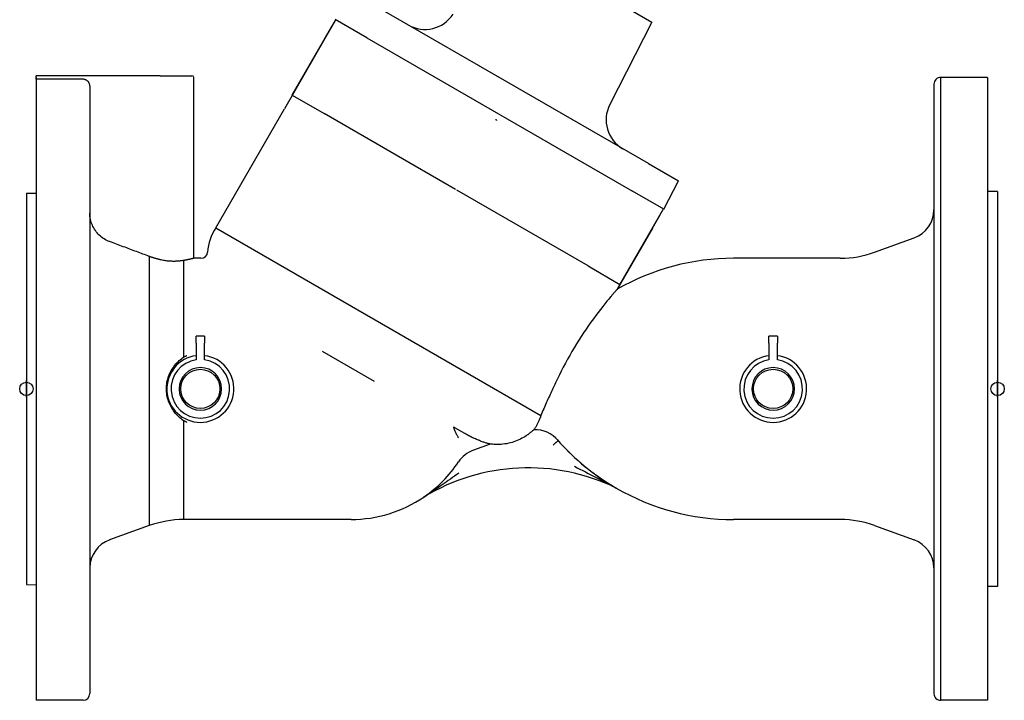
# Model space of a CAD drawing. Header units: millimetres. Extents: x 1123 to 3624, y 530 to 1459.
# Tile 1 of 22: x 1123 to 1416, y 753 to 956. Entities that reach past the tile are written whole.
import ezdxf

# ---------------------------------------------------------------- set-up
doc = ezdxf.new("R2010")
doc.units = ezdxf.units.MM
doc.layers.add('DETAIL', color=2, linetype='Continuous')
doc.layers.add('ORIGIN', color=6, linetype='Continuous')

msp = doc.modelspace()

# ---------------------------------------------------------------- linework, layer by layer
at = {"layer": 'DETAIL'}
for p, q in [((1266.94, 981.3), (1311.23, 955.73)), ((1310.19, 913.47), (1230.86, 959.27)), ((1203.85, 933.88), (1216.85, 956.39)), ((1226.11, 951.04), (1216.72, 956.46)), ((1311.23, 955.73), (1298.66, 931.07)), ((1213.51, 950.62), (1215.85, 954.66)), ((1213.51, 950.62), (1201.51, 929.83)), ((1226.11, 951.04), (1305.44, 905.24)), ((1127.37, 939.16), (1127.37, 753.15)), ((1127.44, 939.16), (1127.37, 939.16)), ((1127.44, 939.16), (1127.44, 939.66)), ((1164.44, 939.66), (1127.44, 939.66)), ((1127.44, 938.62), (1127.44, 939.16)), ((1141.44, 938.62), (1127.44, 938.62)), ((1164.44, 939.66), (1173.94, 939.66)), ((1174.44, 885.16), (1174.44, 939.16)), ((1397.44, 939.16), (1397.44, 753.15)), ((1411.44, 939.16), (1397.44, 939.16)), ((1411.44, 939.16), (1411.44, 753.15)), ((1143.44, 936.61), (1143.44, 755.15)), ((1395.44, 937.19), (1395.44, 755.12)), ((1203.85, 933.88), (1213.37, 928.38)), ((1181.03, 894.27), (1201.51, 929.83)), ((1252.58, 905.74), (1213.37, 928.38)), ((1310.19, 913.47), (1319.15, 908.3)), ((1314.83, 899.82), (1319.15, 908.3)), ((1292.18, 882.88), (1252.97, 905.51)), ((1124.5, 904.61), (1127.37, 904.62)), ((1124.5, 904.61), (1124.5, 787.7)), ((1314.83, 899.82), (1305.44, 905.24)), ((1414.44, 905.16), (1411.44, 905.16)), ((1414.44, 905.16), (1414.44, 787.16)), ((1301.71, 877.38), (1314.71, 899.89)), ((1311.37, 894.12), (1313.71, 898.16)), ((1181.03, 894.27), (1278.12, 838.21)), ((1311.37, 894.12), (1300.88, 875.94)), ((1377.7, 886.97), (1389.52, 891.27)), ((1161.18, 885.73), (1161.18, 805.34)), ((1176.62, 885.16), (1174.44, 885.16)), ((1366.44, 885.16), (1335.62, 885.16)), ((1367.48, 885.16), (1366.44, 885.16)), ((1171.4, 884.5), (1171.4, 855.64)), ((1292.18, 882.88), (1301.71, 877.38)), ((1175.19, 859.78), (1175.19, 861.88)), ((1177.69, 861.88), (1175.19, 861.88)), ((1177.69, 861.88), (1177.69, 859.78)), ((1346.19, 859.78), (1346.19, 861.88)), ((1348.69, 861.88), (1346.19, 861.88)), ((1348.69, 861.88), (1348.69, 859.78)), ((1175.19, 859.78), (1175.19, 854.82)), ((1177.69, 854.82), (1177.69, 859.78)), ((1346.19, 859.78), (1346.19, 854.82)), ((1348.69, 854.82), (1348.69, 859.78)), ((1212.79, 857.44), (1228.37, 848.45)), ((1171.4, 836.67), (1171.4, 807.15)), ((1252.35, 834.61), (1255.27, 832.92)), ((1262.98, 829.69), (1257.95, 827.85)), ((1172.44, 807.15), (1171.4, 807.15)), ((1221.44, 807.15), (1172.44, 807.15)), ((1366.44, 807.15), (1335.62, 807.15)), ((1367.48, 807.15), (1366.44, 807.15)), ((1161.18, 805.34), (1149.36, 801.04)), ((1377.7, 805.34), (1389.52, 801.04)), ((1124.5, 787.7), (1127.37, 787.69)), ((1414.44, 787.16), (1411.44, 787.16)), ((1141.44, 753.15), (1127.37, 753.15)), ((1411.44, 753.15), (1397.44, 753.15))]:
    msp.add_line(p, q, dxfattribs=at)
at = {"layer": 'DETAIL', "flags": 128}
for points in [[(1143.44, 936.61), (1143.44, 936.74), (1143.42, 936.87), (1143.4, 937), (1143.37, 937.13), (1143.33, 937.26), (1143.29, 937.38), (1143.23, 937.49), (1143.17, 937.61), (1143.1, 937.72), (1143.02, 937.83), (1142.94, 937.93), (1142.85, 938.03), (1142.76, 938.11), (1142.66, 938.2), (1142.55, 938.28), (1142.44, 938.35), (1142.32, 938.41), (1142.21, 938.47), (1142.09, 938.51), (1141.96, 938.55), (1141.83, 938.58), (1141.7, 938.6), (1141.57, 938.62), (1141.44, 938.62)], [(1264.98, 926.29), (1264.98, 926.31), (1264.97, 926.33), (1264.95, 926.34), (1264.94, 926.36), (1264.92, 926.37), (1264.9, 926.38), (1264.89, 926.39), (1264.87, 926.41), (1264.85, 926.42), (1264.83, 926.43), (1264.82, 926.44), (1264.8, 926.45), (1264.78, 926.46), (1264.76, 926.47), (1264.74, 926.48), (1264.73, 926.49), (1264.71, 926.5), (1264.69, 926.51), (1264.67, 926.52), (1264.65, 926.52), (1264.63, 926.53), (1264.61, 926.53), (1264.59, 926.54), (1264.57, 926.53)], [(1143.44, 898.79), (1143.44, 898.79), (1143.44, 898.79), (1143.44, 898.79), (1143.44, 898.79), (1143.44, 898.79), (1143.44, 898.79), (1143.44, 898.79), (1143.44, 898.79), (1143.44, 898.79), (1143.44, 898.79), (1143.44, 898.79), (1143.44, 898.79), (1143.44, 898.79), (1143.44, 898.79), (1143.44, 898.79), (1143.44, 898.79), (1143.44, 898.79), (1143.44, 898.79), (1143.44, 898.79), (1143.44, 898.79), (1143.44, 898.79), (1143.44, 898.79), (1143.44, 898.79), (1143.44, 898.79)], [(1149.36, 890.15), (1148.95, 890.31), (1148.55, 890.49), (1148.14, 890.7), (1147.74, 890.94), (1147.34, 891.2), (1146.96, 891.48), (1146.6, 891.77), (1146.27, 892.07), (1145.96, 892.38), (1145.66, 892.72), (1145.37, 893.07), (1145.09, 893.45), (1144.83, 893.84), (1144.59, 894.25), (1144.38, 894.66), (1144.19, 895.07), (1144.03, 895.47), (1143.88, 895.9), (1143.75, 896.35), (1143.64, 896.8), (1143.55, 897.27), (1143.49, 897.73), (1143.46, 898.19), (1143.44, 898.63)], [(1161.18, 885.73), (1160.71, 885.9), (1160.24, 886.08), (1159.77, 886.26), (1159.3, 886.43), (1158.82, 886.61), (1158.34, 886.79), (1157.86, 886.97), (1157.38, 887.15), (1156.89, 887.33), (1156.41, 887.52), (1155.92, 887.7), (1155.43, 887.88), (1154.93, 888.07), (1154.44, 888.25), (1153.94, 888.44), (1153.44, 888.63), (1152.94, 888.81), (1152.44, 889), (1151.93, 889.19), (1151.42, 889.38), (1150.91, 889.57), (1150.4, 889.76), (1149.88, 889.96), (1149.36, 890.15)], [(1164.44, 884.74), (1164.3, 884.78), (1164.16, 884.81), (1164.02, 884.85), (1163.88, 884.88), (1163.74, 884.92), (1163.6, 884.96), (1163.47, 885), (1163.33, 885.04), (1163.19, 885.07), (1163.05, 885.11), (1162.92, 885.15), (1162.78, 885.2), (1162.64, 885.24), (1162.51, 885.28), (1162.37, 885.32), (1162.24, 885.36), (1162.11, 885.41), (1161.97, 885.45), (1161.84, 885.5), (1161.71, 885.54), (1161.57, 885.59), (1161.44, 885.63), (1161.31, 885.68), (1161.18, 885.73)], [(1174.44, 885.16), (1174.44, 885.16), (1174.43, 885.16), (1174.41, 885.15), (1174.38, 885.15), (1174.35, 885.14), (1174.31, 885.13), (1174.27, 885.12), (1174.22, 885.1), (1174.16, 885.09), (1174.09, 885.07), (1174.01, 885.05), (1173.93, 885.03), (1173.84, 885.01), (1173.75, 884.99), (1173.65, 884.96), (1173.54, 884.94), (1173.42, 884.91), (1173.3, 884.88), (1173.17, 884.85), (1173.04, 884.82), (1172.89, 884.79), (1172.75, 884.76), (1172.6, 884.73), (1172.44, 884.7)], [(1171.4, 884.5), (1171.17, 884.46), (1170.93, 884.42), (1170.68, 884.39), (1170.43, 884.36), (1170.16, 884.33), (1169.9, 884.31), (1169.62, 884.29), (1169.34, 884.27), (1169.06, 884.26), (1168.77, 884.25), (1168.48, 884.25), (1168.18, 884.25), (1167.88, 884.26), (1167.57, 884.28), (1167.26, 884.3), (1166.96, 884.32), (1166.65, 884.35), (1166.33, 884.39), (1166.02, 884.43), (1165.71, 884.48), (1165.39, 884.54), (1165.07, 884.6), (1164.76, 884.67), (1164.44, 884.74)], [(1172.44, 884.7), (1172.4, 884.69), (1172.36, 884.68), (1172.32, 884.67), (1172.28, 884.66), (1172.24, 884.65), (1172.2, 884.65), (1172.15, 884.64), (1172.11, 884.63), (1172.07, 884.62), (1172.03, 884.61), (1171.98, 884.6), (1171.94, 884.6), (1171.9, 884.59), (1171.85, 884.58), (1171.81, 884.57), (1171.77, 884.56), (1171.72, 884.55), (1171.68, 884.55), (1171.63, 884.54), (1171.59, 884.53), (1171.54, 884.52), (1171.5, 884.51), (1171.45, 884.5), (1171.4, 884.5)], [(1300.88, 875.94), (1300.88, 875.94), (1300.86, 875.93), (1300.84, 875.9), (1300.82, 875.87), (1300.78, 875.83), (1300.74, 875.78), (1300.69, 875.73), (1300.63, 875.66), (1300.57, 875.59), (1300.5, 875.51), (1300.42, 875.42), (1300.33, 875.32), (1300.24, 875.22), (1300.15, 875.1), (1300.04, 874.98), (1299.93, 874.86), (1299.82, 874.72), (1299.7, 874.58), (1299.57, 874.44), (1299.44, 874.28), (1299.31, 874.12), (1299.17, 873.96), (1299.03, 873.79), (1298.88, 873.62)], [(1298.88, 873.62), (1298.37, 873), (1297.81, 872.33), (1297.21, 871.59), (1296.57, 870.78), (1295.89, 869.92), (1295.19, 869.01), (1294.48, 868.06), (1293.76, 867.09), (1293.04, 866.09), (1292.31, 865.06), (1291.58, 864.01), (1290.86, 862.94), (1290.14, 861.84), (1289.42, 860.73), (1288.72, 859.6), (1288.03, 858.47), (1287.35, 857.32), (1286.69, 856.17), (1286.04, 855), (1285.4, 853.84), (1284.79, 852.67), (1284.19, 851.5), (1283.62, 850.34), (1283.07, 849.19)], [(1166.29, 846.16), (1166.3, 846.65), (1166.34, 847.13), (1166.39, 847.61), (1166.46, 848.09), (1166.56, 848.56), (1166.68, 849.03), (1166.81, 849.49), (1166.97, 849.94), (1167.14, 850.39), (1167.33, 850.83), (1167.54, 851.25), (1167.77, 851.67), (1168.01, 852.08), (1168.27, 852.48), (1168.55, 852.86), (1168.84, 853.24), (1169.14, 853.6), (1169.46, 853.95), (1169.8, 854.29), (1170.13, 854.61), (1170.45, 854.88), (1170.77, 855.14), (1171.08, 855.39), (1171.4, 855.64)], [(1171.4, 855.64), (1171.47, 855.67), (1171.53, 855.7), (1171.58, 855.73), (1171.64, 855.76), (1171.7, 855.79), (1171.75, 855.81), (1171.8, 855.84), (1171.85, 855.86), (1171.9, 855.89), (1171.95, 855.91), (1172, 855.93), (1172.04, 855.95), (1172.08, 855.97), (1172.12, 855.99), (1172.16, 856.01), (1172.2, 856.03), (1172.23, 856.04), (1172.27, 856.06), (1172.31, 856.08), (1172.34, 856.09), (1172.37, 856.11), (1172.4, 856.12), (1172.42, 856.13), (1172.44, 856.15)], [(1283.07, 849.19), (1282.88, 848.78), (1282.68, 848.37), (1282.48, 847.95), (1282.28, 847.52), (1282.08, 847.09), (1281.87, 846.66), (1281.66, 846.23), (1281.46, 845.79), (1281.25, 845.34), (1281.04, 844.9), (1280.83, 844.45), (1280.62, 844), (1280.41, 843.54), (1280.2, 843.09), (1279.99, 842.63), (1279.78, 842.16), (1279.57, 841.68), (1279.35, 841.18), (1279.14, 840.69), (1278.93, 840.19), (1278.72, 839.69), (1278.51, 839.19), (1278.32, 838.7), (1278.12, 838.21)], [(1171.4, 836.67), (1171.04, 836.95), (1170.69, 837.23), (1170.33, 837.53), (1169.98, 837.84), (1169.65, 838.17), (1169.33, 838.5), (1169.02, 838.85), (1168.73, 839.21), (1168.45, 839.58), (1168.18, 839.96), (1167.94, 840.36), (1167.7, 840.76), (1167.48, 841.17), (1167.28, 841.59), (1167.1, 842.02), (1166.93, 842.46), (1166.79, 842.9), (1166.66, 843.36), (1166.55, 843.81), (1166.46, 844.28), (1166.38, 844.74), (1166.33, 845.22), (1166.3, 845.69), (1166.29, 846.16)], [(1170.09, 846.2), (1170.1, 846.2), (1170.1, 846.2), (1170.11, 846.2), (1170.11, 846.19), (1170.12, 846.19), (1170.12, 846.19), (1170.13, 846.18), (1170.13, 846.18), (1170.14, 846.17), (1170.14, 846.16), (1170.14, 846.16), (1170.14, 846.15), (1170.14, 846.14), (1170.14, 846.13), (1170.14, 846.13), (1170.13, 846.12), (1170.13, 846.12), (1170.12, 846.11), (1170.12, 846.11), (1170.11, 846.1), (1170.11, 846.1), (1170.1, 846.1), (1170.1, 846.1), (1170.09, 846.1)], [(1341.09, 846.2), (1341.1, 846.2), (1341.1, 846.2), (1341.11, 846.2), (1341.11, 846.19), (1341.12, 846.19), (1341.12, 846.19), (1341.13, 846.18), (1341.13, 846.18), (1341.14, 846.17), (1341.14, 846.16), (1341.14, 846.16), (1341.14, 846.15), (1341.14, 846.14), (1341.14, 846.13), (1341.14, 846.13), (1341.13, 846.12), (1341.13, 846.12), (1341.12, 846.11), (1341.12, 846.11), (1341.11, 846.1), (1341.11, 846.1), (1341.1, 846.1), (1341.1, 846.1), (1341.09, 846.1)], [(1278.12, 838.21), (1278.02, 837.93), (1277.93, 837.65), (1277.82, 837.38), (1277.72, 837.13), (1277.62, 836.88), (1277.52, 836.64), (1277.41, 836.41), (1277.31, 836.19), (1277.21, 835.98), (1277.11, 835.78), (1277.01, 835.6), (1276.92, 835.42), (1276.83, 835.25), (1276.74, 835.09), (1276.65, 834.94), (1276.56, 834.8), (1276.47, 834.65), (1276.38, 834.5), (1276.29, 834.37), (1276.2, 834.24), (1276.13, 834.13), (1276.07, 834.05), (1276.03, 833.99), (1276.02, 833.97)], [(1172.44, 836.16), (1172.43, 836.17), (1172.42, 836.18), (1172.41, 836.18), (1172.4, 836.19), (1172.38, 836.2), (1172.36, 836.21), (1172.33, 836.22), (1172.31, 836.23), (1172.28, 836.25), (1172.25, 836.26), (1172.22, 836.28), (1172.18, 836.29), (1172.14, 836.31), (1172.09, 836.33), (1172.04, 836.36), (1171.98, 836.38), (1171.92, 836.41), (1171.86, 836.44), (1171.79, 836.48), (1171.72, 836.51), (1171.65, 836.55), (1171.57, 836.59), (1171.49, 836.63), (1171.4, 836.67)], [(1253.53, 831.5), (1253.44, 831.66), (1253.36, 831.81), (1253.27, 831.96), (1253.18, 832.12), (1253.1, 832.28), (1253.01, 832.43), (1252.93, 832.59), (1252.85, 832.75), (1252.77, 832.91), (1252.7, 833.06), (1252.63, 833.22), (1252.56, 833.37), (1252.49, 833.53), (1252.42, 833.68), (1252.36, 833.83), (1252.31, 833.97), (1252.26, 834.11), (1252.21, 834.24), (1252.17, 834.37), (1252.14, 834.5), (1252.11, 834.62), (1252.09, 834.71), (1252.09, 834.79), (1252.1, 834.82)], [(1252.09, 834.79), (1252.09, 834.79), (1252.09, 834.78), (1252.1, 834.78), (1252.1, 834.78), (1252.1, 834.77), (1252.11, 834.77), (1252.11, 834.76), (1252.12, 834.75), (1252.13, 834.75), (1252.14, 834.74), (1252.14, 834.73), (1252.15, 834.73), (1252.16, 834.72), (1252.18, 834.71), (1252.19, 834.7), (1252.2, 834.7), (1252.22, 834.69), (1252.23, 834.68), (1252.25, 834.67), (1252.27, 834.66), (1252.28, 834.65), (1252.3, 834.63), (1252.32, 834.62), (1252.35, 834.61)], [(1257.95, 831.49), (1257.84, 831.54), (1257.73, 831.59), (1257.62, 831.64), (1257.52, 831.7), (1257.41, 831.75), (1257.29, 831.81), (1257.18, 831.87), (1257.07, 831.93), (1256.96, 831.99), (1256.85, 832.05), (1256.73, 832.11), (1256.62, 832.17), (1256.5, 832.23), (1256.39, 832.29), (1256.28, 832.36), (1256.16, 832.42), (1256.05, 832.48), (1255.94, 832.54), (1255.82, 832.61), (1255.71, 832.67), (1255.6, 832.74), (1255.49, 832.8), (1255.38, 832.86), (1255.27, 832.93)], [(1273.7, 832.15), (1273.29, 831.89), (1272.87, 831.64), (1272.45, 831.4), (1272, 831.17), (1271.53, 830.95), (1271.05, 830.74), (1270.56, 830.54), (1270.04, 830.36), (1269.52, 830.19), (1268.98, 830.04), (1268.43, 829.91), (1267.88, 829.8), (1267.32, 829.71), (1266.76, 829.64), (1266.2, 829.59), (1265.64, 829.56), (1265.09, 829.55), (1264.54, 829.56), (1264.07, 829.58), (1263.68, 829.61), (1263.38, 829.64), (1263.17, 829.67), (1263.03, 829.68), (1262.98, 829.69)], [(1276.01, 833.97), (1276, 833.97), (1275.97, 833.95), (1275.94, 833.92), (1275.89, 833.88), (1275.84, 833.83), (1275.77, 833.77), (1275.69, 833.7), (1275.6, 833.62), (1275.5, 833.53), (1275.38, 833.43), (1275.25, 833.32), (1275.12, 833.22), (1274.99, 833.11), (1274.86, 833.01), (1274.74, 832.91), (1274.62, 832.81), (1274.5, 832.72), (1274.39, 832.64), (1274.28, 832.56), (1274.17, 832.48), (1274.05, 832.4), (1273.94, 832.31), (1273.82, 832.23), (1273.7, 832.15)], [(1262.98, 829.68), (1262.96, 829.69), (1262.92, 829.7), (1262.86, 829.71), (1262.77, 829.73), (1262.66, 829.76), (1262.52, 829.79), (1262.37, 829.83), (1262.19, 829.88), (1262, 829.93), (1261.79, 829.99), (1261.57, 830.06), (1261.34, 830.13), (1261.09, 830.21), (1260.84, 830.29), (1260.58, 830.38), (1260.31, 830.48), (1260.04, 830.59), (1259.76, 830.7), (1259.47, 830.81), (1259.17, 830.93), (1258.87, 831.06), (1258.57, 831.2), (1258.26, 831.34), (1257.95, 831.49)], [(1281.72, 829.4), (1281.82, 829.49), (1281.92, 829.57), (1282.02, 829.66), (1282.11, 829.74), (1282.21, 829.82), (1282.3, 829.9), (1282.4, 829.98), (1282.48, 830.05), (1282.57, 830.12), (1282.65, 830.19), (1282.73, 830.26), (1282.8, 830.32), (1282.87, 830.38), (1282.93, 830.43), (1282.99, 830.48), (1283.04, 830.52), (1283.09, 830.56), (1283.13, 830.6), (1283.17, 830.63), (1283.19, 830.65), (1283.22, 830.67), (1283.23, 830.69), (1283.24, 830.69), (1283.25, 830.7)], [(1288.11, 823.04), (1288.92, 822.62), (1289.75, 822.2), (1290.58, 821.77), (1291.41, 821.34), (1292.23, 820.91), (1293.05, 820.49), (1293.84, 820.08), (1294.62, 819.68), (1295.36, 819.29), (1296.07, 818.92), (1296.73, 818.57), (1297.35, 818.25), (1297.91, 817.95), (1298.41, 817.69), (1298.85, 817.46), (1299.21, 817.27), (1299.5, 817.11), (1299.76, 816.98), (1299.98, 816.86), (1300.17, 816.76), (1300.33, 816.67), (1300.45, 816.61), (1300.53, 816.57), (1300.57, 816.55)], [(1253.59, 821.01), (1252.97, 820.57), (1252.35, 820.12), (1251.72, 819.67), (1251.09, 819.22), (1250.46, 818.78), (1249.83, 818.34), (1249.21, 817.91), (1248.6, 817.48), (1247.99, 817.07), (1247.39, 816.66), (1246.81, 816.27), (1246.25, 815.89), (1245.73, 815.54), (1245.24, 815.22), (1244.8, 814.93), (1244.41, 814.67), (1244.08, 814.46), (1243.82, 814.28), (1243.6, 814.14), (1243.43, 814.03), (1243.29, 813.94), (1243.19, 813.88), (1243.13, 813.84), (1243.1, 813.82)]]:
    msp.add_lwpolyline(points, dxfattribs=at)
at = {"layer": 'DETAIL'}
for centre in [(1176.44, 846.16), (1347.44, 846.16)]:
    msp.add_circle(centre, 5.85, dxfattribs=at)
for centre, radius, start, end in [((1243.48, 963.53), 10, 240, 327), ((1217.58, 953.66), 2, 148.7117, 149.9936), ((1173.94, 939.16), 0.5, 0, 90), ((1397.41, 937.19), 1.97, 89.0614, 180), ((1307.57, 926.53), 10, 153, 240), ((1386.46, 899.71), 8.98, 289.8949, 359.3748), ((1311.98, 899.16), 2, 330.0064, 331.4026), ((1193.81, 885.99), 15.23, 147.0639, 176.1026), ((1176.62, 887.16), 2, 270, 356.1026), ((1335.57, 815.27), 69.89, 89.9587, 119.7587), ((1367.46, 915.03), 29.87, 270.0309, 290.0521), ((1176.44, 846.16), 10, 97.1808, 82.8192), ((1347.44, 846.16), 10, 97.1808, 82.8192), ((1176.44, 846.16), 8.75, 98.2132, 81.7868), ((1176.44, 846.16), 6.35, 180.5143, 179.612), ((1347.44, 846.16), 8.75, 98.2132, 81.7868), ((1347.44, 846.16), 6.35, 180.5143, 179.612), ((1276.34, 825.08), 8.9, 39.1567, 92.1641), ((1335.57, 877.04), 69.89, 221.3067, 237.546), ((1335.6, 877.11), 69.97, 221.5588, 239.9541), ((1260.91, 819.54), 8.82, 109.6167, 146.8294), ((1221.45, 845.64), 38.48, 304.2403, 326.4584), ((1274.33, 762.59), 60, 64.0693, 121.3639), ((1335.57, 877.04), 69.89, 239.9405, 270.0413), ((1221.45, 845.64), 38.48, 269.9877, 304.2403), ((1171.81, 775.04), 32.11, 90.7314, 109.3377), ((1367.46, 777.28), 29.87, 69.9479, 89.9691), ((1152.33, 792.66), 8.89, 109.5, 179.5184), ((1386.46, 792.6), 8.98, 0.6252, 70.1051), ((1141.43, 755.16), 2.01, 270.2523, 359.7469), ((1397.41, 755.12), 1.97, 180, 270.9386)]:
    msp.add_arc(centre, radius, start, end, dxfattribs=at)
at = {"layer": 'ORIGIN'}
for p, q in [((1124.5, 843.66), (1124.5, 848.66)), ((1414.44, 843.66), (1414.44, 848.66))]:
    msp.add_line(p, q, dxfattribs=at)
for centre in [(1124.5, 846.16), (1414.44, 846.16)]:
    msp.add_circle(centre, 2, dxfattribs=at)

doc.saveas('drawing.dxf')
